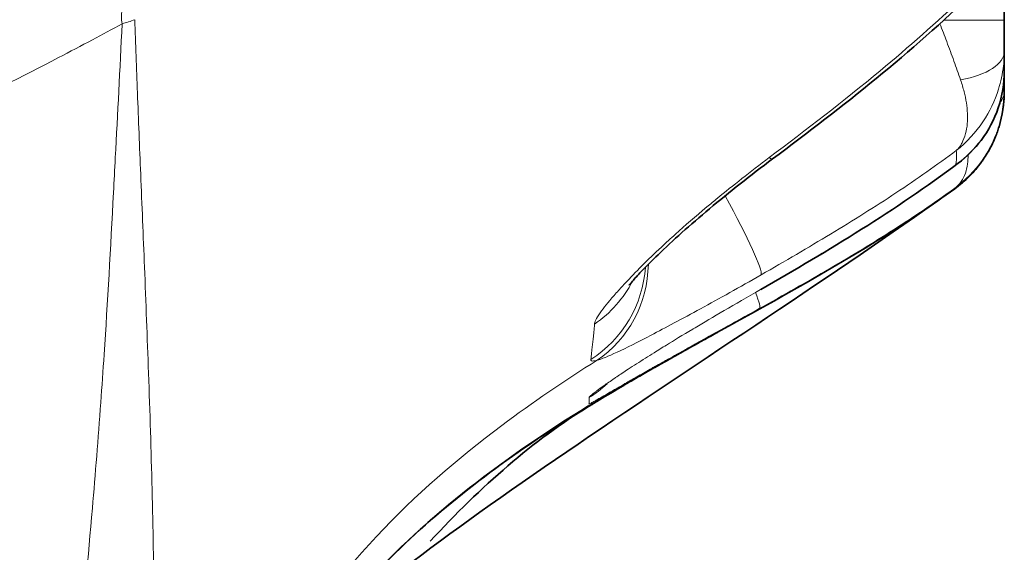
# Model space of a CAD drawing. Header units: millimetres. Extents: x 5 to 415, y 5 to 292.
# Tile 8 of 199: x 46.84 to 50.94, y 141.61 to 143.83. Entities that reach past the tile are written whole.
import ezdxf

# ---------------------------------------------------------------- set-up
doc = ezdxf.new("R2010")
doc.units = ezdxf.units.MM
doc.layers.add('Sichtbar (ISO)', color=7, linetype='Continuous', lineweight=35)
doc.layers.add('Sichtbar schmal (ISO)', color=7, linetype='Continuous', lineweight=18)

msp = doc.modelspace()

# ---------------------------------------------------------------- linework, layer by layer
at = {"layer": 'Sichtbar (ISO)'}
for p, q in [((50.93870798, 144.24200483), (50.93870798, 143.82316074)), ((49.21718881, 142.22119035), (49.21721538, 142.22120764))]:
    msp.add_line(p, q, dxfattribs=at)
for centre, start, end in [((48.94441798, 142.64046362), 301.55361205, 302.46627258), ((48.94441798, 142.64013313), 301.55692526, 302.58829724), ((48.94441798, 142.63998505), 301.56108658, 302.16657274), ((48.94441798, 142.63995317), 302.12224224, 302.18943971), ((48.94441798, 142.64009379), 302.15777574, 302.21731484), ((48.94441798, 142.64003546), 302.53590128, 302.55199637)]:
    msp.add_arc(centre, 0.5, start, end, dxfattribs=at)
for points in [[(50.8131038, 143.94364203), (50.55251346, 143.68933057), (50.26517119, 143.46302211), (49.97339366, 143.24565247)], [(50.93870798, 143.61263932), (50.93870798, 143.61257231), (50.93870797, 143.61250531), (50.93870794, 143.6124383)], [(50.93870684, 143.52505175), (50.93860061, 143.4755537), (50.93098896, 143.42605063), (50.91673834, 143.37957002)], [(50.93870588, 143.52786917), (50.93862196, 143.49894118), (50.93601468, 143.4700791), (50.93102858, 143.44189857)], [(50.93870798, 143.52617891), (50.93870802, 143.52580323), (50.93870764, 143.5254275), (50.93870683, 143.52505174)], [(50.74687455, 143.22799666), (50.48668059, 143.03225643), (50.20629516, 142.86425774), (49.92446476, 142.70174134)], [(50.58874125, 143.02132596), (50.63757893, 143.05414728), (50.68538697, 143.08742362), (50.73194201, 143.1211315)], [(49.72502087, 142.51303396), (49.69952199, 142.49887691), (49.67582565, 142.48570096), (49.65424781, 142.47367702)], [(49.65993556, 142.47681289), (49.59693474, 142.4417152), (49.53665136, 142.40783699), (49.48252364, 142.37696524)], [(49.65954727, 142.47666051), (49.59685163, 142.44174154), (49.53685503, 142.40803392), (49.4829475, 142.3772989)], [(49.32772439, 142.28715987), (49.28729634, 142.2632535), (49.25539457, 142.24397365), (49.23479696, 142.23144349)], [(49.20615795, 142.21393258), (48.98047747, 142.07527791), (48.756716, 141.88162837), (48.54630551, 141.65249263)], [(49.20606664, 142.21438774), (49.20630699, 142.21454018), (49.20663445, 142.21474381), (49.20704705, 142.21499806)], [(49.2060913, 142.21407247), (49.20635109, 142.21423787), (49.20671795, 142.2144662), (49.20718919, 142.21475666)], [(49.20612209, 142.21394357), (49.20639412, 142.21411729), (49.20678948, 142.21436351), (49.20730483, 142.21468124)], [(49.20922623, 142.21599341), (49.20946082, 142.21613967), (49.20972309, 142.21630347), (49.21001659, 142.21648727)], [(49.240178, 142.23538526), (49.22653326, 142.22706623), (49.21736374, 142.22138874), (49.20971295, 142.21670372)], [(49.21016853, 142.21657079), (49.21033732, 142.21667661), (49.21051412, 142.2167876), (49.21069802, 142.21690322)], [(49.21219992, 142.21781505), (49.21226932, 142.21785903), (49.21233963, 142.21790361), (49.21241081, 142.21794877)], [(49.21316355, 142.21840515), (49.21320677, 142.21843269), (49.21325025, 142.2184604), (49.21329384, 142.21848819)], [(49.21382423, 142.2188096), (49.21385544, 142.21882954), (49.21388676, 142.21884958), (49.21391814, 142.21886965)]]:
    msp.add_open_spline(points, degree=3, dxfattribs=at)
for points, knots in [([(50.93870798, 143.69358867), (50.93870798, 143.69361669), (50.93870779, 143.70218026), (50.93870806, 143.73068272), (50.93870796, 143.76508283), (50.93870798, 143.79658454), (50.93870798, 143.81556402), (50.93870798, 143.82316074)], [0, 0, 0, 0, 0.0003001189, 0.3060302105, 0.5810995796, 0.8332406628, 1, 1, 1, 1]), ([(50.93870798, 143.61263932), (50.93870798, 143.61887575), (50.93870803, 143.64161985), (50.93870748, 143.66603402), (50.93870798, 143.69306783), (50.93870798, 143.69358867)], [0, 0, 0, 0, 0.2936578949, 0.9844525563, 1, 1, 1, 1]), ([(50.93870795, 143.6124383), (50.93868933, 143.56013898), (50.93001556, 143.50773594), (50.89723952, 143.41011439), (50.87273944, 143.36377965), (50.81494197, 143.28709679), (50.78267666, 143.25492155), (50.74687575, 143.22799506)], [0, 0, 0, 0, 0.016130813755, 0.016130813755, 0.032322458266, 0.032322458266, 0.046619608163, 0.046619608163, 0.046619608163, 0.046619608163]), ([(50.93870797, 143.61243831), (50.93870797, 143.60980378), (50.93870797, 143.60719174), (50.93870797, 143.6046041), (50.93870798, 143.59229678), (50.93870798, 143.58054878), (50.93870798, 143.56950448), (50.93870798, 143.56891091), (50.93870798, 143.56831941), (50.93870798, 143.56772996), (50.93870798, 143.55388287), (50.93870798, 143.5411573), (50.93870798, 143.52937165)], [0.36018295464, 0.36018295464, 0.36018295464, 0.36018295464, 0.41342713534, 0.41342713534, 0.41342713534, 0.66666666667, 0.66666666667, 0.66666666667, 0.68027686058, 0.68027686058, 0.68027686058, 1, 1, 1, 1]), ([(50.93870798, 143.52937165), (50.93870798, 143.52730102), (50.93870793, 143.52642619), (50.93870798, 143.52611081), (50.93870798, 143.52617891)], [0, 0, 0, 0, 0.7308296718, 1, 1, 1, 1]), ([(50.91673809, 143.37957007), (50.91569398, 143.37616419), (50.91461851, 143.37278576), (50.91351339, 143.36943704), (50.9110174, 143.3618737), (50.90837301, 143.35446594), (50.90558247, 143.3471847), (50.89786315, 143.32704301), (50.88904635, 143.30785571), (50.87895113, 143.28910404), (50.86936707, 143.27130182), (50.85862437, 143.25388848), (50.84635537, 143.23661023), (50.84502826, 143.23474129), (50.843683, 143.23287398), (50.8423197, 143.2310091), (50.82805371, 143.21149443), (50.81178041, 143.19225378), (50.79380402, 143.17412299), (50.77484041, 143.1549965), (50.75405604, 143.13716428), (50.73194153, 143.12113246)], [0.31024569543, 0.31024569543, 0.31024569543, 0.31024569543, 0.33333333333, 0.33333333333, 0.33333333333, 0.38547842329, 0.38547842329, 0.38547842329, 0.52972437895, 0.52972437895, 0.52972437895, 0.66666666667, 0.66666666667, 0.66666666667, 0.6814793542, 0.6814793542, 0.6814793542, 0.83648345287, 0.83648345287, 0.83648345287, 1, 1, 1, 1]), ([(49.97339332, 143.24565221), (49.88152581, 143.1772371), (49.79149464, 143.1062172), (49.63000097, 142.9708057), (49.55582436, 142.90418903), (49.46962398, 142.82107589), (49.44577575, 142.79716084), (49.41136358, 142.76110066), (49.3985462, 142.74706193), (49.38288755, 142.72913654), (49.37818111, 142.72339874), (49.37541338, 142.7198887), (49.37502358, 142.71937044), (49.37502358, 142.71937044)], [0, 0, 0, 0, 0.03446112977, 0.03446112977, 0.06850430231, 0.06850430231, 0.0835269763, 0.0835269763, 0.09468709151, 0.09468709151, 0.10261614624, 0.10261614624, 0.10548841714, 0.10548841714, 0.10548841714, 0.10548841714]), ([(50.60755681, 143.03400741), (49.68994198, 142.38428147), (48.28681895, 141.53946806), (47.9752156, 141.09210945), (47.94515469, 141.04725027), (47.91923725, 141.00586913)], [0.0657586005, 0.0657586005, 0.0657586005, 0.0657586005, 1.4800043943, 1.4800043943, 1.6467205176, 1.6467205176, 1.6467205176, 1.6467205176]), ([(50.5887446, 143.02131962), (50.10487058, 142.69615385), (49.57073078, 142.45143414), (48.82219531, 141.96946176), (48.57479837, 141.781082), (48.20330083, 141.40402165), (48.06282012, 141.22880604), (47.75634153, 140.75158848), (47.61653461, 140.42894842), (47.45921909, 139.90990753), (47.41403026, 139.71696141), (47.36744769, 139.46276218), (47.35732017, 139.40229386), (47.34460909, 139.3193163), (47.34126615, 139.29670098), (47.33684072, 139.26568196), (47.33565126, 139.25723008), (47.33423232, 139.24700944), (47.33398601, 139.24523013), (47.33370979, 139.24322899), (47.33367911, 139.24300665), (47.33363311, 139.24267315), (47.33361778, 139.24256199), (47.33359479, 139.24239525), (47.33358713, 139.24233966), (47.33357947, 139.24228408)], [0, 0, 0, 0, 0.17507713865, 0.17507713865, 0.26723799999, 0.26723799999, 0.33390207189, 0.33390207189, 0.43739367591, 0.43739367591, 0.49662515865, 0.49662515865, 0.5150484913, 0.5150484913, 0.52195588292, 0.52195588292, 0.52454586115, 0.52454586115, 0.52509196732, 0.52509196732, 0.52516023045, 0.52516023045, 0.52519436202, 0.52519436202, 0.5252114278, 0.5252114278, 0.5252114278, 0.5252114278]), ([(49.68156635, 142.48885517), (49.68534794, 142.49095912), (49.68918158, 142.49309135), (49.69306575, 142.49525105), (49.70893825, 142.50407655), (49.72565138, 142.51335749), (49.74312417, 142.52305294)], [0.830437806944, 0.830437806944, 0.830437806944, 0.830437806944, 0.840241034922, 0.840241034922, 0.840241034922, 0.880301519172, 0.880301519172, 0.880301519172, 0.880301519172]), ([(49.48252336, 142.3769651), (49.49506095, 142.38411599), (49.50742785, 142.39114651), (49.51992492, 142.39822968), (49.54481551, 142.41233732), (49.57019674, 142.42664107), (49.59922269, 142.44290338), (49.61428848, 142.45134426), (49.6303475, 142.46031828), (49.64789244, 142.47010088), (49.65183327, 142.47229818), (49.65584838, 142.47453592), (49.6599355, 142.47681285)], [0.60552623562, 0.60552623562, 0.60552623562, 0.60552623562, 0.65383664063, 0.65383664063, 0.65383664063, 0.75005715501, 0.75005715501, 0.75005715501, 0.8, 0.8, 0.8, 0.81121782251, 0.81121782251, 0.81121782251, 0.81121782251]), ([(49.47717784, 142.3739613), (49.47683638, 142.37376637), (49.47649473, 142.37357131), (49.47615286, 142.37337612), (49.46460831, 142.36678449), (49.45270267, 142.35996605), (49.44073957, 142.35308751), (49.41622274, 142.33899085), (49.39152669, 142.3246709), (49.36886557, 142.31141683), (49.35435064, 142.30292731), (49.34066336, 142.29487342), (49.32815368, 142.28747801)], [0.39870722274, 0.39870722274, 0.39870722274, 0.39870722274, 0.4, 0.4, 0.4, 0.44365672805, 0.44365672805, 0.44365672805, 0.5331254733, 0.5331254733, 0.5331254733, 0.59043210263, 0.59043210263, 0.59043210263, 0.59043210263]), ([(49.47670669, 142.37389818), (49.4765064, 142.37378384), (49.47630604, 142.37366947), (49.47610561, 142.37355505), (49.46456001, 142.36696377), (49.45265356, 142.3601458), (49.44068984, 142.3532678), (49.41617404, 142.33917356), (49.3914799, 142.32485637), (49.36882075, 142.31160472), (49.35457745, 142.30327487), (49.34113127, 142.29536444), (49.32881282, 142.28808397)], [0.39924208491, 0.39924208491, 0.39924208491, 0.39924208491, 0.4, 0.4, 0.4, 0.44365958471, 0.44365958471, 0.44365958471, 0.53312583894, 0.53312583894, 0.53312583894, 0.58936338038, 0.58936338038, 0.58936338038, 0.58936338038]), ([(47.3334265, 139.24230023), (47.33342824, 139.24231293), (47.3334301, 139.24232641), (47.33343535, 139.24236452), (47.33343885, 139.24238994), (47.33344935, 139.24246622), (47.33345635, 139.24251711), (47.33347739, 139.24266988), (47.33349143, 139.24277185), (47.33353362, 139.24307818), (47.33356183, 139.24328292), (47.3336467, 139.24389876), (47.33370362, 139.24431145), (47.33398988, 139.24638566), (47.33422425, 139.24807943), (47.33492834, 139.2531533), (47.33541344, 139.25663085), (47.34016831, 139.29051149), (47.34613406, 139.33178939), (47.36344234, 139.44018071), (47.37540777, 139.50995981), (47.41734068, 139.72635491), (47.45420977, 139.88596487), (47.58774102, 140.34824194), (47.71208488, 140.65702992), (47.98944344, 141.1267897), (48.12094135, 141.30554585), (48.53783923, 141.76411778), (48.86573522, 142.00751405), (49.20580301, 142.21620485)], [0, 0, 0, 0, 0.00001163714, 0.00001163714, 0.00003491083, 0.00003491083, 0.00008145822, 0.00008145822, 0.00017455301, 0.00017455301, 0.00036074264, 0.00036074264, 0.00073312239, 0.00073312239, 0.00222268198, 0.00222268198, 0.00510412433, 0.00510412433, 0.02921475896, 0.02921475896, 0.05506757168, 0.05506757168, 0.10492742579, 0.10492742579, 0.20303112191, 0.20303112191, 0.26885129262, 0.26885129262, 0.38897017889, 0.38897017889, 0.38897017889, 0.38897017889]), ([(49.2340361, 142.23104889), (49.22900326, 142.22798647), (49.22456861, 142.22528055), (49.22080291, 142.22297736), (49.21619894, 142.22016146), (49.21259324, 142.21794673), (49.21010237, 142.21642291), (49.20861433, 142.21551258), (49.20752403, 142.21484898), (49.20686262, 142.21444223)], [0.80684286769, 0.80684286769, 0.80684286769, 0.80684286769, 0.86353437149, 0.86353437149, 0.86353437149, 0.93284586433, 0.93284586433, 0.93284586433, 0.97425249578, 0.97425249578, 0.97425249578, 0.97425249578]), ([(49.23282153, 142.23052661), (49.22827439, 142.22775828), (49.22423926, 142.22529529), (49.22077153, 142.22317383), (49.21616766, 142.2203573), (49.21256224, 142.21814194), (49.21007193, 142.21661753), (49.20866418, 142.21575579), (49.20761264, 142.21511498), (49.20694367, 142.21470365)], [0.81131358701, 0.81131358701, 0.81131358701, 0.81131358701, 0.86352209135, 0.86352209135, 0.86352209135, 0.93283600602, 0.93283600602, 0.93283600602, 0.97201857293, 0.97201857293, 0.97201857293, 0.97201857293]), ([(49.20704839, 142.21499876), (49.20758711, 142.21533065), (49.20844804, 142.21586071), (49.2105917, 142.21720332), (49.2113432, 142.21767602), (49.21235359, 142.21831645), (49.21252366, 142.21842441), (49.21269697, 142.21853456)], [0, 0, 0, 0, 0.0009832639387, 0.0009832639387, 0.0013928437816, 0.0013928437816, 0.0014733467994, 0.0014733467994, 0.0014733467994, 0.0014733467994]), ([(49.20719072, 142.21475746), (49.20746232, 142.21492484), (49.20782606, 142.21514929), (49.20889361, 142.21581179), (49.20963181, 142.21627114), (49.21118302, 142.21724601), (49.21183037, 142.21765446), (49.21288124, 142.21832176), (49.21323301, 142.21854576), (49.21359758, 142.21877856)], [0, 0, 0, 0, 0.0005922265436, 0.0005922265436, 0.0012169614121, 0.0012169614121, 0.0015716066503, 0.0015716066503, 0.0017374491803, 0.0017374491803, 0.0017374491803, 0.0017374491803]), ([(49.20730649, 142.21468211), (49.20757932, 142.21485029), (49.20795877, 142.21508444), (49.20897449, 142.2157153), (49.20954448, 142.2160702), (49.21028143, 142.21653244)], [0, 0, 0, 0, 0.0006800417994, 0.0006800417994, 0.0012075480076, 0.0012075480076, 0.0012075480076, 0.0012075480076]), ([(49.2098741, 142.21624545), (49.20995737, 142.21629757), (49.21004249, 142.21635089), (49.21024396, 142.21647717), (49.21036198, 142.21655121), (49.21048339, 142.21662745)], [0.00117855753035, 0.00117855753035, 0.00117855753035, 0.00117855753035, 0.00123534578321, 0.00123534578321, 0.00130968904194, 0.00130968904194, 0.00130968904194, 0.00130968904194])]:
    msp.add_open_spline(points, degree=3, knots=knots, dxfattribs=at)
at = {"layer": 'Sichtbar schmal (ISO)'}
for p, q in [((50.93870798, 143.82316074), (50.68561696, 143.82316074)), ((50.79519237, 143.33230618), (50.7951924, 143.33230666)), ((50.73647913, 143.22108771), (50.73648994, 143.22109402)), ((50.74872574, 143.13605305), (50.74874292, 143.13607164)), ((49.24188841, 142.40680558), (49.24188871, 142.40680565)), ((49.20607797, 142.21454017), (49.20606606, 142.21438765)), ((49.20610528, 142.2141768), (49.20609062, 142.21407229)), ((49.20613373, 142.21398395), (49.20612152, 142.21394337))]:
    msp.add_line(p, q, dxfattribs=at)
for centre, start, end in [((48.94441798, 142.64005691), 302.41570708, 302.44060467), ((48.94441798, 142.64001814), 302.62342357, 302.63514325), ((48.94441798, 142.64022865), 303.07378703, 303.07732205)]:
    msp.add_arc(centre, 0.5, start, end, dxfattribs=at)
for centre, major_axis, ratio, start_param, end_param in [((47.06583734, 144.11831899), (-0.49989507, 0.01024104), 0.6686356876, 1.9889027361, 2.1069456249), ((50.638708, 143.69350807), (0.29999997, 0.00010001), 0.4305614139, 5.1153897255, 6.2830350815), ((50.63870824, 143.52962448), (0.29999969, -0.00032734), 0.4799873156, 5.9284228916, 6.283702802), ((49.67469489, 143.64662508), (0.29869872, -0.40097266), 0.0699880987, 6.0531217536, 6.2831875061), ((49.67469578, 143.19360699), (0.24932599, -0.43340114), 0.075615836, 0.0721933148, 1.2901974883), ((48.94441798, 142.827764), (0.5, -0.00000332), 0.9957500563, 5.2862525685, 6.2159529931), ((48.97326852, 142.82680342), (0.14855422, -0.4774209), 0.9608800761, 0.2776889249, 1.239650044), ((48.94441798, 142.96191375), (0.49999998, -0.00012905), 0.9888028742, 5.3247704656, 5.8107064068), ((49.67469383, 143.13488621), (0.24977093, -0.43314488), 0.0755732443, 6.2340788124, 6.283185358), ((49.67469336, 143.05868381), (0.24292198, -0.43702278), 0.0762465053, 0.0051098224, 0.520655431), ((48.94441798, 142.67577249), (0.5, -0.00000463), 0.9994668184, 5.2686343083, 5.4577809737)]:
    msp.add_ellipse(centre, major_axis=major_axis, ratio=ratio, start_param=start_param, end_param=end_param, dxfattribs=at)
for points, knots in [([(50.48228584, 146.91617137), (50.44007559, 146.87936162), (50.39785293, 146.84275975), (50.35561364, 146.80637566), (50.24122333, 146.70784211), (50.12670994, 146.61090651), (50.01205447, 146.51571661), (49.88474848, 146.41002391), (49.75726747, 146.30648371), (49.62965479, 146.20524411), (49.48674005, 146.09186484), (49.34366044, 145.9813714), (49.20055749, 145.87389652), (49.03732192, 145.7513014), (48.87405593, 145.63263507), (48.71102777, 145.51803678), (48.52033474, 145.38399188), (48.32997356, 145.25550844), (48.14078928, 145.13227268), (48.06368264, 145.08204496), (47.98677077, 145.03268896), (47.91008189, 144.98421301), (47.76450347, 144.89219114), (47.61953024, 144.80363241), (47.47462006, 144.7181798), (47.21830894, 144.56703475), (46.96221864, 144.42557322), (46.70342655, 144.2918522), (46.41219217, 144.14136785), (46.11754597, 144.00066161), (45.81498039, 143.86760808), (45.65303544, 143.79639262), (45.48881135, 143.7273866), (45.32158581, 143.66034757), (45.14981056, 143.59148461), (44.97497692, 143.52447885), (44.79727775, 143.45955617), (44.42483462, 143.32348347), (44.03978465, 143.19659542), (43.64429649, 143.08011095), (43.22418276, 142.95637343), (42.79229, 142.84437473), (42.35155115, 142.74527991)], [0.00000000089, 0.00000000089, 0.00000000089, 0.00000000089, 0.01646228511, 0.01646228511, 0.01646228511, 0.06104460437, 0.06104460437, 0.06104460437, 0.11054591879, 0.11054591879, 0.11054591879, 0.16598294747, 0.16598294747, 0.16598294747, 0.22921920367, 0.22921920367, 0.22921920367, 0.30318626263, 0.30318626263, 0.30318626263, 0.33333333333, 0.33333333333, 0.33333333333, 0.39056149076, 0.39056149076, 0.39056149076, 0.49178429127, 0.49178429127, 0.49178429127, 0.60569642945, 0.60569642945, 0.60569642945, 0.66666666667, 0.66666666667, 0.66666666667, 0.72929571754, 0.72929571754, 0.72929571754, 0.86056115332, 0.86056115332, 0.86056115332, 1, 1, 1, 1]), ([(47.262552, 143.80870607), (47.25692488, 143.82874046), (47.25945157, 143.8521596), (47.26547379, 143.87705292), (47.27149601, 143.90194624), (47.28096351, 143.92839279), (47.28999991, 143.95008192), (47.2990363, 143.97177105), (47.30775108, 143.98853986), (47.32687135, 144.01786332), (47.34599162, 144.04718679), (47.3753547, 144.08929712), (47.41014514, 144.13169516), (47.44493559, 144.1740932), (47.48520948, 144.21670849), (47.51099293, 144.24376728), (47.53677639, 144.27082607), (47.54813708, 144.28223757), (47.58578383, 144.31551914), (47.60633214, 144.33368484), (47.63472159, 144.35837437), (47.66299302, 144.38277293), (47.68651796, 144.40307522), (47.70996601, 144.42317184), (47.72887843, 144.43903234), (47.77051913, 144.47395344), (47.79008802, 144.48837463), (47.81890322, 144.50993076), (47.84771842, 144.53148689), (47.88575752, 144.56020297), (47.93393355, 144.59467417), (47.98210958, 144.62914536), (48.04042587, 144.66936815), (48.11207544, 144.71677214), (48.17658909, 144.75945494), (48.25191099, 144.80795655), (48.31807839, 144.84954399), (48.32539723, 144.85414402), (48.33260465, 144.85865858), (48.33967401, 144.86306981), (48.41065523, 144.90736168), (48.46768289, 144.94130855), (48.54776876, 144.98800746), (48.62785464, 145.03470638), (48.73097332, 145.09418398), (48.84441793, 145.15921089)], [0, 0, 0, 0, 0.0769230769, 0.0769230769, 0.0769230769, 0.1538461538, 0.1538461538, 0.1538461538, 0.2307692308, 0.2307692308, 0.2307692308, 0.3076923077, 0.3076923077, 0.3076923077, 0.3846153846, 0.3846153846, 0.3846153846, 0.4615384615, 0.4615384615, 0.4615384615, 0.5035245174, 0.5035245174, 0.5035245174, 0.5384615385, 0.5384615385, 0.5384615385, 0.6153846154, 0.6153846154, 0.6153846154, 0.6923076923, 0.6923076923, 0.6923076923, 0.7692307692, 0.7692307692, 0.7692307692, 0.8384927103, 0.8384927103, 0.8384927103, 0.8461538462, 0.8461538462, 0.8461538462, 0.9230769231, 0.9230769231, 0.9230769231, 1, 1, 1, 1]), ([(50.76979484, 143.92206256), (50.65654628, 143.81382079), (50.38870249, 143.57857401), (50.11330397, 143.36713025), (49.95912392, 143.25145004)], [0, 0, 0, 0, 0.4362403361, 1, 1, 1, 1]), ([(47.26255283, 143.80870477), (47.25353529, 143.62014958), (47.24400716, 143.43409409), (47.23439588, 143.25084959), (47.23183618, 143.20204733), (47.22927059, 143.15344509), (47.22670733, 143.10507424), (47.21451943, 142.87507878), (47.20215807, 142.65031804), (47.18768564, 142.43075313), (47.18324794, 142.36342769), (47.17861698, 142.29658663), (47.17381025, 142.23030116), (47.16294106, 142.0804133), (47.15117298, 141.93338224), (47.13870988, 141.7901853)], [0, 0, 0, 0, 0.2632292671, 0.2632292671, 0.2632292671, 0.3333333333, 0.3333333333, 0.3333333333, 0.6666666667, 0.6666666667, 0.6666666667, 0.7688770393, 0.7688770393, 0.7688770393, 1, 1, 1, 1]), ([(47.3249283, 139.25759178), (47.32492578, 139.25759363), (47.32466709, 139.25757967), (47.324274, 139.25826243), (47.32380366, 139.2601309), (47.32362157, 139.26545294), (47.32388188, 139.27733478), (47.32494832, 139.30140337), (47.32747938, 139.34701627), (47.3321716, 139.42485093), (47.33963134, 139.5438005), (47.34999711, 139.71100342), (47.3629344, 139.93311205), (47.37709142, 140.21530352), (47.38939826, 140.55694262), (47.39684011, 140.95243152), (47.39681409, 141.39590249), (47.38854251, 141.8677396), (47.37379789, 142.33982887), (47.3567556, 142.77871884), (47.34058793, 143.16887819), (47.32677549, 143.51170995), (47.31882711, 143.72489663), (47.31531173, 143.82574081)], [0, 0, 0, 0, 0.0002320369, 0.0216014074, 0.0445256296, 0.0697348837, 0.0979592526, 0.1299248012, 0.1663290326, 0.2069646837, 0.2504958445, 0.2970046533, 0.3481273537, 0.4045824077, 0.4667667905, 0.5344910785, 0.6068493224, 0.6839464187, 0.7609734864, 0.8316679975, 0.8940650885, 0.9496470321, 1, 1, 1, 1]), ([(50.67027169, 143.80915177), (50.68006177, 143.78382339), (50.68970807, 143.75878605), (50.69868763, 143.73492089), (50.70931997, 143.70666307), (50.71905275, 143.68002817), (50.72869344, 143.65336695), (50.73833412, 143.62670574), (50.74781816, 143.60007889), (50.75640174, 143.57472678)], [0.0518165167, 0.0518165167, 0.0518165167, 0.0518165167, 0.33333333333, 0.33333333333, 0.33333333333, 0.66666666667, 0.66666666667, 0.66666666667, 1, 1, 1, 1]), ([(42.48605845, 142.00153427), (42.93514906, 142.10852086), (43.78753472, 142.34024766), (44.98492287, 142.7511897), (46.04331867, 143.19160418), (46.74216602, 143.53235465), (47.09189633, 143.71704283), (47.13866646, 143.74195678)], [0.00000034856, 0.00000034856, 0.00000034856, 0.00000034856, 0.27896009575, 0.53275980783, 0.76214634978, 0.96812668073, 0.99999987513, 0.99999987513, 0.99999987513, 0.99999987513]), ([(50.73862174, 143.28028797), (50.78220653, 143.31487679), (50.82032486, 143.35700412), (50.84929029, 143.40027458), (50.87825571, 143.44354504), (50.89904361, 143.48714022), (50.91445903, 143.53613742), (50.92413767, 143.56690055), (50.93134009, 143.59986626), (50.93523568, 143.63349018), (50.9375447, 143.65341993), (50.93870809, 143.67357033), (50.93870798, 143.69358867)], [0, 0, 0, 0, 0.3333333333, 0.3333333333, 0.3333333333, 0.6666666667, 0.6666666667, 0.6666666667, 0.8759515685, 0.8759515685, 0.8759515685, 1, 1, 1, 1]), ([(50.93870794, 143.6124383), (50.93868509, 143.5602638), (50.92969455, 143.50745579), (50.91414882, 143.46071822), (50.89858312, 143.41392063), (50.87773298, 143.37292676), (50.8485218, 143.33233646), (50.81931063, 143.29174617), (50.78069845, 143.25243621), (50.73647913, 143.22108771)], [0.00042754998, 0.00042754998, 0.00042754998, 0.00042754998, 0.33333333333, 0.33333333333, 0.33333333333, 0.66666666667, 0.66666666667, 0.66666666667, 0.99999995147, 0.99999995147, 0.99999995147, 0.99999995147]), ([(50.75640174, 143.57472678), (50.762135, 143.5580708), (50.76702315, 143.54172553), (50.77105419, 143.52579867), (50.77504606, 143.51002654), (50.77819758, 143.49466451), (50.78052834, 143.47981436), (50.78294056, 143.46444518), (50.78447465, 143.44962322), (50.78511768, 143.43537463), (50.78579644, 143.42033435), (50.78547769, 143.4059383), (50.78435645, 143.39248617), (50.78314542, 143.37795681), (50.78102231, 143.36449892), (50.77731923, 143.35136913), (50.77327221, 143.33701987), (50.76722314, 143.32321407), (50.76262994, 143.31324367), (50.76010916, 143.30777185), (50.75807474, 143.30338205), (50.75472755, 143.29838657), (50.75305395, 143.29588884), (50.75104752, 143.29324543), (50.74845431, 143.29028409), (50.74715771, 143.28880341), (50.74571409, 143.28724369), (50.7440897, 143.28558634), (50.74327751, 143.28475766), (50.7424201, 143.2839046), (50.74151312, 143.28302505), (50.74105963, 143.28258528), (50.74059374, 143.28213889), (50.74011491, 143.28168562), (50.7398755, 143.28145899), (50.73963284, 143.28123064), (50.73938688, 143.28100054), (50.7392639, 143.28088549), (50.7391401, 143.28077001), (50.73901545, 143.28065408), (50.73895313, 143.28059612), (50.7388906, 143.28053804), (50.73882786, 143.28047986), (50.73879649, 143.28045077), (50.73876507, 143.28042165), (50.7387336, 143.2803925), (50.73871786, 143.28037793), (50.73870211, 143.28036334), (50.73868634, 143.28034876), (50.73867846, 143.28034146), (50.73867058, 143.28033417), (50.73866269, 143.28032687), (50.73865874, 143.28032322), (50.7386548, 143.28031958), (50.73865085, 143.28031592), (50.7386469, 143.28031227), (50.73864269, 143.28030837), (50.73862128, 143.28028858)], [0, 0, 0, 0, 0.1258787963, 0.1258787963, 0.1258787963, 0.2505346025, 0.2505346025, 0.2505346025, 0.3795473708, 0.3795473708, 0.3795473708, 0.5157283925, 0.5157283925, 0.5157283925, 0.6628145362, 0.6628145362, 0.6628145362, 0.8235617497, 0.8235617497, 0.8235617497, 0.9117808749, 0.9117808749, 0.9117808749, 0.9558904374, 0.9558904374, 0.9558904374, 0.9779452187, 0.9779452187, 0.9779452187, 0.9889726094, 0.9889726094, 0.9889726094, 0.9944863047, 0.9944863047, 0.9944863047, 0.9972431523, 0.9972431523, 0.9972431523, 0.9986215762, 0.9986215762, 0.9986215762, 0.9993107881, 0.9993107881, 0.9993107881, 0.999655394, 0.999655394, 0.999655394, 0.999827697, 0.999827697, 0.999827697, 0.9999138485, 0.9999138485, 0.9999138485, 0.9999569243, 0.9999569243, 0.9999569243, 1, 1, 1, 1]), ([(50.93870683, 143.52505174), (50.93866248, 143.50456369), (50.9373439, 143.48397335), (50.93478543, 143.46366424), (50.93227076, 143.44370281), (50.92855665, 143.42401742), (50.92379918, 143.40497084), (50.92164886, 143.39636205), (50.9192869, 143.38788425), (50.91673809, 143.37957007)], [0.00232676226, 0.00232676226, 0.00232676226, 0.00232676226, 0.12919224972, 0.12919224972, 0.12919224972, 0.25388587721, 0.25388587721, 0.25388587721, 0.31024569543, 0.31024569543, 0.31024569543, 0.31024569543]), ([(50.73215036, 143.12345398), (50.7773031, 143.15631907), (50.81676331, 143.19730812), (50.84655954, 143.23944902), (50.87635576, 143.28158991), (50.89758069, 143.32394139), (50.91351067, 143.37231546), (50.92078988, 143.39442001), (50.926678, 143.41784605), (50.93092638, 143.44192067)], [0, 0, 0, 0, 0.33333333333, 0.33333333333, 0.33333333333, 0.66666666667, 0.66666666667, 0.66666666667, 0.81898346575, 0.81898346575, 0.81898346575, 0.81898346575]), ([(50.73862375, 143.2802853), (50.65850572, 143.22056439), (50.57441288, 143.16185259), (50.48699654, 143.10406), (50.39958019, 143.04626742), (50.30884583, 142.98938624), (50.21511582, 142.93273145), (50.12138581, 142.87607665), (50.02465794, 142.81965181), (49.92573619, 142.76269465)], [0, 0, 0, 0, 0.3333333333, 0.3333333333, 0.3333333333, 0.6666666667, 0.6666666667, 0.6666666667, 1, 1, 1, 1]), ([(50.73862202, 143.28028761), (50.73898654, 143.27293718), (50.73932758, 143.2588454), (50.73958975, 143.23997545), (50.73774821, 143.22734371), (50.73647327, 143.22109555)], [0, 0, 0, 0, 0.33333333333, 0.66666666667, 0.99999997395, 0.99999997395, 0.99999997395, 0.99999997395]), ([(49.95912392, 143.25145004), (49.87972767, 143.19076205), (49.80724738, 143.13397897), (49.74327562, 143.08185226), (49.72817555, 143.06954813), (49.71355974, 143.05751312), (49.69946784, 143.04577297), (49.65096823, 143.00536728), (49.60857174, 142.96832588), (49.5691956, 142.93274197), (49.54866065, 142.91418469), (49.52895118, 142.8960173), (49.50974694, 142.87798992), (49.48139629, 142.85137666), (49.45416194, 142.82515031), (49.42849611, 142.79967144), (49.40343916, 142.77479703), (49.37988517, 142.75063736), (49.3587255, 142.7279109), (49.34566339, 142.71388159), (49.33335992, 142.7003095), (49.32199809, 142.68743571), (49.29610202, 142.65809352), (49.27562531, 142.63276495), (49.2605902, 142.61262981), (49.25860052, 142.60996521), (49.2567248, 142.60740345), (49.25495714, 142.6049387), (49.23750697, 142.58060683), (49.2296734, 142.56509572), (49.23172246, 142.55728008)], [0, 0, 0, 0, 0.1618067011, 0.1618067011, 0.1618067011, 0.2, 0.2, 0.2, 0.3314485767, 0.3314485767, 0.3314485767, 0.4, 0.4, 0.4, 0.5012004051, 0.5012004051, 0.5012004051, 0.6, 0.6, 0.6, 0.6609901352, 0.6609901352, 0.6609901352, 0.8, 0.8, 0.8, 0.8183960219, 0.8183960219, 0.8183960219, 1, 1, 1, 1]), ([(50.78760057, 143.26232214), (50.78768776, 143.24902002), (50.78599037, 143.22180446), (50.77709008, 143.18397724), (50.75978962, 143.14920553), (50.74252432, 143.13115045), (50.73214922, 143.12345555)], [0.38432544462, 0.38432544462, 0.38432544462, 0.38432544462, 0.51202589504, 0.65944176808, 0.8217199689, 0.99996871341, 0.99996871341, 0.99996871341, 0.99996871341]), ([(49.92255685, 142.70133692), (50.02345739, 142.75954027), (50.12155096, 142.81693728), (50.21485911, 142.87352299), (50.30816726, 142.93010871), (50.39672892, 142.98581631), (50.48349484, 143.0433437), (50.57026075, 143.1008711), (50.65518584, 143.16028482), (50.73647913, 143.22108771)], [0, 0, 0, 0, 0.3333333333, 0.3333333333, 0.3333333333, 0.6666666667, 0.6666666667, 0.6666666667, 1, 1, 1, 1]), ([(50.73212655, 143.12343953), (50.64947162, 143.06357424), (50.56360443, 143.00562509), (50.47713924, 142.9503389), (50.39066621, 142.89504769), (50.30366509, 142.84231377), (50.21088048, 142.78809544), (50.11809587, 142.73387711), (50.01946572, 142.67828376), (49.91778243, 142.62176138)], [0.00003021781, 0.00003021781, 0.00003021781, 0.00003021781, 0.33333333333, 0.33333333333, 0.33333333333, 0.66666666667, 0.66666666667, 0.66666666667, 1, 1, 1, 1]), ([(49.92573619, 142.76269465), (49.83590853, 142.71096907), (49.75084106, 142.66374541), (49.67333985, 142.62149827), (49.59583864, 142.57925113), (49.52590637, 142.54197545), (49.46774954, 142.5116864), (49.4095927, 142.48139734), (49.36317497, 142.45815533), (49.32563249, 142.44063785), (49.28809002, 142.42312036), (49.25942469, 142.41132584), (49.24188978, 142.40680146)], [0, 0, 0, 0, 0.25, 0.25, 0.25, 0.5, 0.5, 0.5, 0.75, 0.75, 0.75, 1, 1, 1, 1]), ([(49.92255685, 142.70133692), (49.86847301, 142.66989875), (49.81782519, 142.64055609), (49.77175488, 142.61368559), (49.72647064, 142.58727356), (49.68559748, 142.56327213), (49.65053875, 142.5424932), (49.64704317, 142.54042141), (49.64360686, 142.53838205), (49.64022564, 142.53637278), (49.59749811, 142.51098212), (49.5634638, 142.49035558), (49.53051374, 142.47005849), (49.51331416, 142.45946363), (49.49642805, 142.44896428), (49.47907209, 142.43806455), (49.46725224, 142.43064156), (49.45508974, 142.42297164), (49.44288797, 142.41523013), (49.41835562, 142.39966539), (49.39372211, 142.38383632), (49.3710906, 142.36906261), (49.35427972, 142.35808856), (49.33856429, 142.3476956), (49.32448157, 142.33827215), (49.32071146, 142.33574939), (49.31707544, 142.33330523), (49.31356472, 142.33093495), (49.29674713, 142.31958046), (49.28279485, 142.30991897), (49.27090515, 142.30150571), (49.2593504, 142.29332946), (49.24973137, 142.28632376), (49.24158787, 142.28021704), (49.24015443, 142.27914212), (49.23876759, 142.27809552), (49.23742595, 142.27707636), (49.23169922, 142.27272612), (49.22672358, 142.26883588), (49.22257153, 142.26545464), (49.21788966, 142.26164193), (49.21425241, 142.25847509), (49.21176721, 142.25603965), (49.2093583, 142.25367898), (49.20803136, 142.25200554), (49.20837531, 142.2513499)], [0, 0, 0, 0, 0.10086044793, 0.10086044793, 0.10086044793, 0.2, 0.2, 0.2, 0.20988483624, 0.20988483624, 0.20988483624, 0.3347971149, 0.3347971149, 0.3347971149, 0.4, 0.4, 0.4, 0.44440479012, 0.44440479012, 0.44440479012, 0.53368319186, 0.53368319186, 0.53368319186, 0.6, 0.6, 0.6, 0.61775377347, 0.61775377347, 0.61775377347, 0.70280063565, 0.70280063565, 0.70280063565, 0.78545161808, 0.78545161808, 0.78545161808, 0.8, 0.8, 0.8, 0.8620990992, 0.8620990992, 0.8620990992, 0.93212251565, 0.93212251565, 0.93212251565, 0.99999628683, 0.99999628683, 0.99999628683, 0.99999628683]), ([(49.2076522, 142.2243266), (49.20750947, 142.22379242), (49.21008141, 142.22492571), (49.21401027, 142.22693015), (49.21773132, 142.22882855), (49.22267458, 142.23151066), (49.22870065, 142.23486772), (49.23241388, 142.23693633), (49.23653979, 142.2392622), (49.24103448, 142.24181663), (49.24376181, 142.24336662), (49.24666078, 142.24502273), (49.24972761, 142.24678105), (49.25799563, 142.25152139), (49.26745239, 142.25698598), (49.27834653, 142.26329209), (49.28892042, 142.26941282), (49.30085959, 142.2763336), (49.31472217, 142.28435541), (49.31915089, 142.28691816), (49.32377772, 142.28959428), (49.32862658, 142.29239678), (49.33782784, 142.29771483), (49.34768367, 142.30340055), (49.35807745, 142.30938002), (49.37343059, 142.31821258), (49.38996903, 142.3276917), (49.40708338, 142.33745357), (49.42532877, 142.34786058), (49.44422327, 142.35858478), (49.46278013, 142.36906946), (49.46813547, 142.37209524), (49.47346118, 142.37510042), (49.47873138, 142.37807088), (49.49510395, 142.38729903), (49.51117295, 142.3963294), (49.52758125, 142.4055241), (49.55192347, 142.41916471), (49.57700479, 142.43316281), (49.60558984, 142.4490512), (49.61923745, 142.45663693), (49.63369118, 142.4646574), (49.64928265, 142.47329799), (49.66434292, 142.48164419), (49.68045461, 142.49056267), (49.69749739, 142.49998747), (49.72911026, 142.51746966), (49.76391565, 142.53668312), (49.80131245, 142.5573297), (49.83781151, 142.57748064), (49.87678639, 142.59899186), (49.91778243, 142.62176138)], [0.00006118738, 0.00006118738, 0.00006118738, 0.00006118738, 0.07906628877, 0.07906628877, 0.07906628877, 0.15389249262, 0.15389249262, 0.15389249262, 0.2, 0.2, 0.2, 0.22797745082, 0.22797745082, 0.22797745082, 0.30340331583, 0.30340331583, 0.30340331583, 0.37661186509, 0.37661186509, 0.37661186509, 0.4, 0.4, 0.4, 0.44438156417, 0.44438156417, 0.44438156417, 0.50993964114, 0.50993964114, 0.50993964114, 0.57983024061, 0.57983024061, 0.57983024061, 0.6, 0.6, 0.6, 0.66266004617, 0.66266004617, 0.66266004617, 0.75561816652, 0.75561816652, 0.75561816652, 0.8, 0.8, 0.8, 0.84286972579, 0.84286972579, 0.84286972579, 0.92238932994, 0.92238932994, 0.92238932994, 0.99999999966, 0.99999999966, 0.99999999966, 0.99999999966]), ([(49.21585559, 142.40964188), (49.216745, 142.41901915), (49.21772634, 142.42865018), (49.21880307, 142.43862665), (49.21923043, 142.4425863), (49.21967237, 142.44659971), (49.22012547, 142.45066654), (49.22165014, 142.46435148), (49.2233656, 142.47862973), (49.22521363, 142.49499514), (49.2252985, 142.49574668), (49.22538378, 142.49650283), (49.22546947, 142.49726379), (49.22742129, 142.51459518), (49.22948882, 142.53436127), (49.23172246, 142.55728008)], [0, 0, 0, 0, 0.2386239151, 0.2386239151, 0.2386239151, 0.3333333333, 0.3333333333, 0.3333333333, 0.6520312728, 0.6520312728, 0.6520312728, 0.6666666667, 0.6666666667, 0.6666666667, 1, 1, 1, 1]), ([(49.65954721, 142.47666047), (49.67022338, 142.48260666), (49.68139382, 142.48882175), (49.69301789, 142.49528328), (49.69696263, 142.49747606), (49.70095941, 142.49969702), (49.70500699, 142.50194555)], [0.810916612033, 0.810916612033, 0.810916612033, 0.810916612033, 0.840259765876, 0.840259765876, 0.840259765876, 0.850217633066, 0.850217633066, 0.850217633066, 0.850217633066]), ([(49.65424781, 142.47367702), (49.6514645, 142.47212606), (49.64871644, 142.47059427), (49.6460043, 142.46908202), (49.59916006, 142.4429622), (49.56316072, 142.42274783), (49.52837937, 142.40306315), (49.51127289, 142.39338165), (49.49448083, 142.38383912), (49.47717784, 142.3739613)], [0.19228830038, 0.19228830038, 0.19228830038, 0.19228830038, 0.2, 0.2, 0.2, 0.33319703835, 0.33319703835, 0.33319703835, 0.39870722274, 0.39870722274, 0.39870722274, 0.39870722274]), ([(49.58364285, 142.43440161), (49.56404291, 142.42340329), (49.5460266, 142.41325002), (49.5283257, 142.40323379), (49.5110815, 142.39347598), (49.49415678, 142.38385926), (49.47670669, 142.37389818)], [0.26542645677, 0.26542645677, 0.26542645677, 0.26542645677, 0.33320870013, 0.33320870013, 0.33320870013, 0.39924208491, 0.39924208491, 0.39924208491, 0.39924208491]), ([(49.32650158, 142.28686393), (49.3270077, 142.28716309), (49.32751625, 142.28746362), (49.32802726, 142.28776554), (49.33483926, 142.29179032), (49.3420097, 142.29601595), (49.34949221, 142.30041191), (49.3646094, 142.30929324), (49.38102035, 142.31888009), (49.39811875, 142.32880245), (49.41640621, 142.33941484), (49.43547447, 142.35040663), (49.45429699, 142.36119259), (49.46242681, 142.36585126), (49.47050724, 142.37046997), (49.47844595, 142.37499828), (49.48014406, 142.3759669), (49.48183831, 142.37693289), (49.48352946, 142.3778967)], [0.39754629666, 0.39754629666, 0.39754629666, 0.39754629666, 0.4, 0.4, 0.4, 0.43270921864, 0.43270921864, 0.43270921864, 0.49879291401, 0.49879291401, 0.49879291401, 0.56947221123, 0.56947221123, 0.56947221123, 0.6, 0.6, 0.6, 0.60652996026, 0.60652996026, 0.60652996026, 0.60652996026]), ([(49.32705659, 142.2868973), (49.32733498, 142.28706187), (49.32761409, 142.28722686), (49.32789394, 142.28739226), (49.3347053, 142.29141813), (49.34187509, 142.29564489), (49.34935701, 142.30004207), (49.36448261, 142.30893151), (49.3809038, 142.31852766), (49.39801467, 142.32846063), (49.41631518, 142.33908419), (49.43539901, 142.35008862), (49.45424133, 142.36088944), (49.46234605, 142.36553523), (49.47040258, 142.37014182), (49.47831994, 142.37465947), (49.47986531, 142.37554126), (49.48140754, 142.37642091), (49.48294719, 142.37729874)], [0.39865598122, 0.39865598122, 0.39865598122, 0.39865598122, 0.4, 0.4, 0.4, 0.43271276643, 0.43271276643, 0.43271276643, 0.49884561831, 0.49884561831, 0.49884561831, 0.56957632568, 0.56957632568, 0.56957632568, 0.6, 0.6, 0.6, 0.60593832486, 0.60593832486, 0.60593832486, 0.60593832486]), ([(49.32743162, 142.28700102), (49.32754676, 142.2870691), (49.32766202, 142.28713725), (49.32777741, 142.28720547), (49.33458896, 142.29123277), (49.34175904, 142.29546107), (49.34924138, 142.2998599), (49.36437442, 142.30875656), (49.38080468, 142.31836103), (49.39792666, 142.32830351), (49.41623881, 142.3389371), (49.43533658, 142.34995293), (49.45419659, 142.36076711), (49.46227936, 142.36540171), (49.47031499, 142.36999775), (49.47821368, 142.37450614), (49.47965278, 142.37532754), (49.48108919, 142.37614711), (49.48252336, 142.3769651)], [0.39944573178, 0.39944573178, 0.39944573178, 0.39944573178, 0.4, 0.4, 0.4, 0.43271921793, 0.43271921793, 0.43271921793, 0.49889384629, 0.49889384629, 0.49889384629, 0.56966838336, 0.56966838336, 0.56966838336, 0.6, 0.6, 0.6, 0.60552623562, 0.60552623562, 0.60552623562, 0.60552623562]), ([(49.32881282, 142.28808397), (49.32648294, 142.28670696), (49.3241934, 142.28535249), (49.32194644, 142.28402197), (49.31822472, 142.28181819), (49.31463922, 142.27969171), (49.31118022, 142.2776373), (49.29428347, 142.26760175), (49.28038599, 142.25927681), (49.26855904, 142.25215913), (49.25709727, 142.24526123), (49.24756645, 142.23948839), (49.23949338, 142.23458406), (49.238243, 142.23382446), (49.23702853, 142.23308623), (49.23584918, 142.23236894), (49.2348163, 142.23174074), (49.23380689, 142.2311265), (49.23282153, 142.23052661)], [0.58936338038, 0.58936338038, 0.58936338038, 0.58936338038, 0.6, 0.6, 0.6, 0.61761784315, 0.61761784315, 0.61761784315, 0.70367867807, 0.70367867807, 0.70367867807, 0.7870821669, 0.7870821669, 0.7870821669, 0.8, 0.8, 0.8, 0.81131358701, 0.81131358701, 0.81131358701, 0.81131358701]), ([(49.32815368, 142.28747801), (49.32606507, 142.28624327), (49.32400928, 142.28502689), (49.32198795, 142.2838299), (49.31826557, 142.28162559), (49.31467945, 142.27949861), (49.31121987, 142.27744374), (49.29432134, 142.2674066), (49.28042257, 142.25908071), (49.26859455, 142.25196247), (49.25713173, 142.24506401), (49.24760005, 142.23929095), (49.23952621, 142.23438665), (49.23827673, 142.23362768), (49.23706312, 142.23289004), (49.23588457, 142.23217333), (49.23525978, 142.23179338), (49.23464358, 142.23141854), (49.2340361, 142.23104889)], [0.59043210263, 0.59043210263, 0.59043210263, 0.59043210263, 0.6, 0.6, 0.6, 0.61761977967, 0.61761977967, 0.61761977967, 0.70368463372, 0.70368463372, 0.70368463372, 0.78709213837, 0.78709213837, 0.78709213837, 0.8, 0.8, 0.8, 0.80684286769, 0.80684286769, 0.80684286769, 0.80684286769]), ([(49.2076522, 142.2243266), (49.20890426, 142.22688626), (49.2089037, 142.22902105), (49.20890329, 142.23156261), (49.20890327, 142.23167561), (49.20890326, 142.23178941), (49.20890324, 142.23190401), (49.20890285, 142.23434173), (49.20890233, 142.23714547), (49.20890187, 142.24035346), (49.20890139, 142.24367876), (49.20890098, 142.2474384), (49.20837531, 142.2513499)], [0, 0, 0, 0, 0.3366639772, 0.3366639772, 0.3366639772, 0.3516315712, 0.3516315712, 0.3516315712, 0.6699947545, 0.6699947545, 0.6699947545, 1, 1, 1, 1]), ([(49.20704705, 142.21499806), (49.20828629, 142.21576166), (49.21029356, 142.21698181), (49.21301545, 142.21864287), (49.21643173, 142.22072767), (49.2209779, 142.2235087), (49.2265369, 142.22689563), (49.23059926, 142.2293707), (49.23520413, 142.23217038), (49.24029152, 142.23525616), (49.24065312, 142.23547549), (49.24101776, 142.23569663), (49.24138542, 142.23591957)], [0.01900801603, 0.01900801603, 0.01900801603, 0.01900801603, 0.07606162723, 0.07606162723, 0.07606162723, 0.14767035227, 0.14767035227, 0.14767035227, 0.2, 0.2, 0.2, 0.20371955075, 0.20371955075, 0.20371955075, 0.20371955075]), ([(49.20718919, 142.21475666), (49.20842313, 142.21551724), (49.21037272, 142.21670384), (49.21298935, 142.21830209), (49.21639229, 142.22038063), (49.22092753, 142.22315703), (49.22647897, 142.22654146), (49.23052535, 142.22900834), (49.23511327, 142.23179931), (49.24018409, 142.23487664), (49.24031013, 142.23495313), (49.24043654, 142.23502984), (49.24056331, 142.23510677)], [0.0210527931, 0.0210527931, 0.0210527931, 0.0210527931, 0.07614014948, 0.07614014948, 0.07614014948, 0.14778141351, 0.14778141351, 0.14778141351, 0.2, 0.2, 0.2, 0.20129792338, 0.20129792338, 0.20129792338, 0.20129792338]), ([(49.20730483, 142.21468124), (49.20853046, 142.2154369), (49.21043473, 142.21659701), (49.21297241, 142.21814811), (49.21636299, 142.22022053), (49.22088841, 142.22299256), (49.22643322, 142.22637467), (49.23042979, 142.22881242), (49.2349576, 142.23156815), (49.23996055, 142.23460574)], [0.02256942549, 0.02256942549, 0.02256942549, 0.02256942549, 0.0762133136, 0.0762133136, 0.0762133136, 0.1478866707, 0.1478866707, 0.1478866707, 0.19954716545, 0.19954716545, 0.19954716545, 0.19954716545]), ([(47.13870988, 141.7901853), (47.12104078, 141.58564237), (47.10341109, 141.38539296), (47.08572654, 141.1898114), (47.08335752, 141.16361141), (47.08098754, 141.1374948), (47.07861633, 141.11146576), (47.05854423, 140.8911313), (47.03826214, 140.67720051), (47.01869446, 140.4781511), (47.00894901, 140.37901679), (46.99940205, 140.28360878), (46.9900075, 140.19190689), (46.98053896, 140.09948274), (46.97122526, 140.01083253), (46.96201684, 139.92643625)], [0, 0, 0, 0, 0.29395525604, 0.29395525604, 0.29395525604, 0.33333333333, 0.33333333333, 0.33333333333, 0.66666666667, 0.66666666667, 0.66666666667, 0.83267956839, 0.83267956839, 0.83267956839, 0.99999999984, 0.99999999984, 0.99999999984, 0.99999999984])]:
    msp.add_open_spline(points, degree=3, knots=knots, dxfattribs=at)
for points in [[(47.13866646, 143.74195678), (47.18006774, 143.76400602), (47.22133883, 143.7863128), (47.26255242, 143.80870542)], [(50.9387056, 143.52786919), (50.93870719, 143.52837007), (50.93870798, 143.52887089), (50.93870798, 143.52937165)], [(50.73660193, 143.22115942), (50.74018327, 143.22325374), (50.74360861, 143.22553089), (50.7468779, 143.22799211)], [(50.73214922, 143.12345555), (50.73201804, 143.12176911), (50.73196017, 143.12117418), (50.73194153, 143.12113246)], [(49.6599355, 142.47681285), (49.66693816, 142.48071401), (49.67415223, 142.48473022), (49.68156635, 142.48885517)], [(49.24188944, 142.406802), (49.23591909, 142.4050873), (49.22596734, 142.402944), (49.21735626, 142.40390699), (49.21563565, 142.40725061), (49.21585559, 142.40964188)], [(49.32258964, 142.43922155), (49.32263599, 142.43924316), (49.32268236, 142.43926477), (49.32272874, 142.43928639)], [(49.24188944, 142.406802), (49.10665402, 142.32117092), (48.97360247, 142.23154271), (48.84441795, 142.13489563)], [(49.20694367, 142.21470365), (49.20646594, 142.21440991), (49.20618331, 142.2142332), (49.20610538, 142.21417664)], [(49.20686262, 142.21444223), (49.20645134, 142.21418931), (49.2062059, 142.2140357), (49.20613379, 142.21398385)], [(47.32492835, 139.25759178), (47.50192412, 140.81108737), (48.11086566, 141.58610106), (48.84441818, 142.13489531)]]:
    msp.add_open_spline(points, degree=3, dxfattribs=at)

doc.saveas('drawing.dxf')
